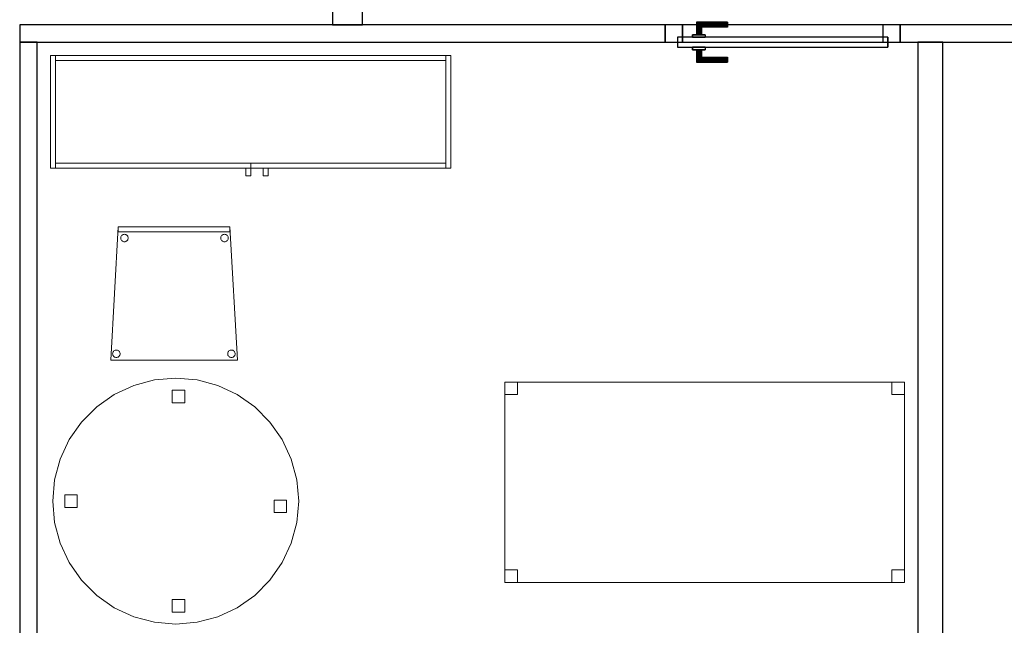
# Model space of a CAD drawing. Header units: metres. Extents: x 391.1 to 427.5, y 12.5 to 28.4.
# Tile 63 of 150: x 405.6 to 409.6, y 15.1 to 17.5. Entities that reach past the tile are written whole.
import ezdxf

# ---------------------------------------------------------------- set-up
doc = ezdxf.new("R2010")
doc.units = ezdxf.units.M
doc.layers.add('01_CARPINTERIA', color=5, linetype='Continuous', lineweight=25, true_color=0x0000ff)
for name, color, linetype, lineweight in [('02_MOBILIARIO', 7, 'Continuous', 18), ('A-DETL-____-MBND', 7, 'Continuous', 18), ('A-GENM-____-OTLN', 7, 'Continuous', 18), ('A-WALL-____-MCUT', 7, 'Continuous', 25), ('A-WALL-____-OTLN', 7, 'Continuous', 25), ('Mobiliario', 7, 'Continuous', 18)]:
    doc.layers.add(name, color=color, linetype=linetype, lineweight=lineweight)

# ---------------------------------------------------------------- blocks, each defined once
blk = doc.blocks.new('Family - Taula D100_PA-152054-03_CLI_AIGUA_P0A')
at = {"layer": 'A-DETL-____-MBND', "color": 253, "true_color": 0xaaaaaa}
for p, q in [((0.2458, 0.9174), (0.3235, 0.9536)), ((0.3235, 0.9536), (0.2458, 0.9174)), ((0.3235, 0.9536), (0.4063, 0.9758)), ((0.4063, 0.9758), (0.3235, 0.9536)), ((0.4063, 0.9758), (0.4916, 0.9832)), ((0.4916, 0.9832), (0.4063, 0.9758)), ((0.4916, 0.9832), (0.577, 0.9758)), ((0.577, 0.9758), (0.4916, 0.9832)), ((0.577, 0.9758), (0.6598, 0.9536)), ((0.6598, 0.9536), (0.577, 0.9758)), ((0.6598, 0.9536), (0.7374, 0.9174)), ((0.7374, 0.9174), (0.6598, 0.9536)), ((0.1756, 0.8682), (0.2458, 0.9174)), ((0.2458, 0.9174), (0.1756, 0.8682)), ((0.4775, 0.8848), (0.4775, 0.9348)), ((0.4775, 0.9348), (0.5275, 0.9348)), ((0.4775, 0.9348), (0.4775, 0.8848)), ((0.5275, 0.9348), (0.4775, 0.9348)), ((0.5275, 0.9348), (0.5275, 0.8848)), ((0.5275, 0.8848), (0.5275, 0.9348)), ((0.7374, 0.9174), (0.8076, 0.8682)), ((0.8076, 0.8682), (0.7374, 0.9174)), ((0.115, 0.8076), (0.1756, 0.8682)), ((0.1756, 0.8682), (0.115, 0.8076)), ((0.5275, 0.8848), (0.4775, 0.8848)), ((0.4775, 0.8848), (0.5275, 0.8848)), ((0.8076, 0.8682), (0.8682, 0.8076)), ((0.8682, 0.8076), (0.8076, 0.8682)), ((0.0659, 0.7374), (0.115, 0.8076)), ((0.115, 0.8076), (0.0659, 0.7374)), ((0.8682, 0.8076), (0.9174, 0.7374)), ((0.9174, 0.7374), (0.8682, 0.8076)), ((0.0296, 0.6598), (0.0659, 0.7374)), ((0.0659, 0.7374), (0.0296, 0.6598)), ((0.9174, 0.7374), (0.9536, 0.6598)), ((0.9536, 0.6598), (0.9174, 0.7374)), ((0.0075, 0.577), (0.0296, 0.6598)), ((0.0296, 0.6598), (0.0075, 0.577)), ((0.9536, 0.6598), (0.9758, 0.577)), ((0.9758, 0.577), (0.9536, 0.6598)), ((0, 0.4916), (0.0075, 0.577)), ((0.0075, 0.577), (0, 0.4916)), ((0.9758, 0.577), (0.9832, 0.4916)), ((0.9832, 0.4916), (0.9758, 0.577)), ((0.048, 0.4666), (0.048, 0.5166)), ((0.048, 0.5166), (0.098, 0.5166)), ((0.048, 0.5166), (0.048, 0.4666)), ((0.098, 0.5166), (0.048, 0.5166)), ((0.098, 0.5166), (0.098, 0.4666)), ((0.098, 0.4666), (0.098, 0.5166)), ((0.0075, 0.4063), (0, 0.4916)), ((0, 0.4916), (0.0075, 0.4063)), ((0.8849, 0.446), (0.8849, 0.496)), ((0.8849, 0.496), (0.9349, 0.496)), ((0.8849, 0.496), (0.8849, 0.446)), ((0.9349, 0.496), (0.8849, 0.496)), ((0.9349, 0.496), (0.9349, 0.446)), ((0.9349, 0.446), (0.9349, 0.496)), ((0.9832, 0.4916), (0.9758, 0.4063)), ((0.9758, 0.4063), (0.9832, 0.4916)), ((0.098, 0.4666), (0.048, 0.4666)), ((0.048, 0.4666), (0.098, 0.4666)), ((0.9349, 0.446), (0.8849, 0.446)), ((0.8849, 0.446), (0.9349, 0.446)), ((0.0296, 0.3235), (0.0075, 0.4063)), ((0.0075, 0.4063), (0.0296, 0.3235)), ((0.9758, 0.4063), (0.9536, 0.3235)), ((0.9536, 0.3235), (0.9758, 0.4063)), ((0.0659, 0.2458), (0.0296, 0.3235)), ((0.0296, 0.3235), (0.0659, 0.2458)), ((0.9536, 0.3235), (0.9174, 0.2458)), ((0.9174, 0.2458), (0.9536, 0.3235)), ((0.115, 0.1756), (0.0659, 0.2458)), ((0.0659, 0.2458), (0.115, 0.1756)), ((0.9174, 0.2458), (0.8682, 0.1756)), ((0.8682, 0.1756), (0.9174, 0.2458)), ((0.1756, 0.115), (0.115, 0.1756)), ((0.115, 0.1756), (0.1756, 0.115)), ((0.8682, 0.1756), (0.8076, 0.115)), ((0.8076, 0.115), (0.8682, 0.1756)), ((0.2458, 0.0659), (0.1756, 0.115)), ((0.1756, 0.115), (0.2458, 0.0659)), ((0.4775, 0.0481), (0.4775, 0.0981)), ((0.4775, 0.0981), (0.5275, 0.0981)), ((0.4775, 0.0981), (0.4775, 0.0481)), ((0.5275, 0.0981), (0.4775, 0.0981)), ((0.5275, 0.0981), (0.5275, 0.0481)), ((0.5275, 0.0481), (0.5275, 0.0981)), ((0.8076, 0.115), (0.7374, 0.0659)), ((0.7374, 0.0659), (0.8076, 0.115)), ((0.3235, 0.0296), (0.2458, 0.0659)), ((0.2458, 0.0659), (0.3235, 0.0296)), ((0.5275, 0.0481), (0.4775, 0.0481)), ((0.4775, 0.0481), (0.5275, 0.0481)), ((0.7374, 0.0659), (0.6598, 0.0296)), ((0.6598, 0.0296), (0.7374, 0.0659)), ((0.4063, 0.0075), (0.3235, 0.0296)), ((0.3235, 0.0296), (0.4063, 0.0075)), ((0.4916, 0), (0.4063, 0.0075)), ((0.4063, 0.0075), (0.4916, 0)), ((0.577, 0.0075), (0.4916, 0)), ((0.4916, 0), (0.577, 0.0075)), ((0.6598, 0.0296), (0.577, 0.0075)), ((0.577, 0.0075), (0.6598, 0.0296))]:
    blk.add_line(p, q, dxfattribs=at)
blk = doc.blocks.new('Family - Evans PA-152206-03_CLI_AIGUA_P0A')
at = {"layer": 'A-WALL-____-MCUT', "color": 253, "true_color": 0xaaaaaa}
for p, q in [((4.209, 0.07), (0, 0.07)), ((0, 0.07), (0, 0)), ((4.209, 0), (4.209, 0.07)), ((0, 0), (4.209, 0))]:
    blk.add_line(p, q, dxfattribs=at)
at = {"layer": 'A-WALL-____-OTLN', "color": 253, "true_color": 0xaaaaaa}
for p, q in [((4.209, 0.07), (0, 0.07)), ((0, 0.07), (0, 0)), ((4.209, 0), (4.209, 0.07)), ((0, 0), (4.209, 0))]:
    blk.add_line(p, q, dxfattribs=at)
at = {"layer": 'A-WALL-____-OTLN', "color": 253, "lineweight": 18, "true_color": 0xaaaaaa}
blk.add_line((0, 0), (4.209, 0), dxfattribs=at)
blk = doc.blocks.new('Family - Evans PA-152218-03_CLI_AIGUA_P0A')
at = {"layer": 'A-WALL-____-MCUT', "color": 253, "true_color": 0xaaaaaa}
for p, q in [((7.2699, 0.07), (1.71, 0.07)), ((7.2699, 0), (7.2699, 0.07)), ((8.2099, 0.07), (8.2099, 0)), ((10.7899, 0.07), (8.2099, 0.07)), ((10.7899, 0), (10.7899, 0.07)), ((1.71, 0), (7.2699, 0)), ((8.2099, 0), (10.7899, 0))]:
    blk.add_line(p, q, dxfattribs=at)
at = {"layer": 'A-WALL-____-OTLN', "color": 253, "true_color": 0xaaaaaa}
for p, q in [((10.7899, 0.07), (0, 0.07)), ((7.2699, 0), (7.2699, 0.07)), ((8.2099, 0.07), (7.2699, 0.07)), ((8.2099, 0), (8.2099, 0.07)), ((10.7899, 0), (10.7899, 0.07)), ((0, 0), (10.7899, 0)), ((7.2699, 0), (8.2099, 0))]:
    blk.add_line(p, q, dxfattribs=at)
at = {"layer": 'A-WALL-____-OTLN', "color": 253, "lineweight": 18, "true_color": 0xaaaaaa}
blk.add_line((-0.0226, 0), (10.7899, 0), dxfattribs=at)
blk = doc.blocks.new('Family - Vano de puerta PA-152222-03_CLI_AIGUA_P0A')
at = {"layer": 'A-GENM-____-OTLN', "color": 253, "true_color": 0xaaaaaa}
for p, q in [((409.1421, 17.5196), (408.2021, 17.5196)), ((408.2021, 17.5196), (408.2021, 17.4496)), ((408.2021, 17.5196), (409.1421, 17.5196)), ((408.2021, 17.4496), (408.2021, 17.5196)), ((409.1421, 17.4496), (409.1421, 17.5196)), ((409.1421, 17.4496), (409.1421, 17.5196)), ((408.2021, 17.4496), (409.1421, 17.4496)), ((409.1421, 17.4496), (408.2021, 17.4496))]:
    blk.add_line(p, q, dxfattribs=at)
blk = doc.blocks.new('Family - Cadira confident_PA-152277-03_CLI_AIGUA_P0A')
at = {"layer": 'A-DETL-____-MBND', "color": 253, "true_color": 0xaaaaaa}
for p, q in [((0, 0), (0.03, 0.5326)), ((0.03, 0.5326), (0, 0)), ((0.03, 0.5126), (0.03, 0.5326)), ((0.03, 0.5326), (0.4765, 0.5326)), ((0.4765, 0.5326), (0.03, 0.5326)), ((0.03, 0.5326), (0.03, 0.5126)), ((0.03, 0.5326), (0.4765, 0.5326)), ((0.4765, 0.5326), (0.03, 0.5326)), ((0.4765, 0.5126), (0.03, 0.5126)), ((0.03, 0.5126), (0.4765, 0.5126)), ((0.4765, 0.5326), (0.4765, 0.5126)), ((0.4765, 0.5126), (0.4765, 0.5326)), ((0.4765, 0.5326), (0.5065, 0)), ((0.5065, 0), (0.4765, 0.5326)), ((0.0397, 0.4874), (0.0399, 0.49)), ((0.0399, 0.49), (0.0397, 0.4874)), ((0.04, 0.4848), (0.0397, 0.4874)), ((0.0397, 0.4874), (0.04, 0.4848)), ((0.0399, 0.49), (0.0406, 0.4926)), ((0.0406, 0.4926), (0.0399, 0.49)), ((0.0406, 0.4823), (0.04, 0.4848)), ((0.04, 0.4848), (0.0406, 0.4823)), ((0.0406, 0.4926), (0.0417, 0.4949)), ((0.0417, 0.4949), (0.0406, 0.4926)), ((0.0417, 0.48), (0.0406, 0.4823)), ((0.0406, 0.4823), (0.0417, 0.48)), ((0.0417, 0.4949), (0.0432, 0.4971)), ((0.0432, 0.4971), (0.0417, 0.4949)), ((0.0432, 0.4779), (0.0417, 0.48)), ((0.0417, 0.48), (0.0432, 0.4779)), ((0.0432, 0.4971), (0.045, 0.4989)), ((0.045, 0.4989), (0.0432, 0.4971)), ((0.0451, 0.476), (0.0432, 0.4779)), ((0.0432, 0.4779), (0.0451, 0.476)), ((0.045, 0.4989), (0.0471, 0.5004)), ((0.0471, 0.5004), (0.045, 0.4989)), ((0.0472, 0.4745), (0.0451, 0.476)), ((0.0451, 0.476), (0.0472, 0.4745)), ((0.0471, 0.5004), (0.0495, 0.5015)), ((0.0495, 0.5015), (0.0471, 0.5004)), ((0.0496, 0.4734), (0.0472, 0.4745)), ((0.0472, 0.4745), (0.0496, 0.4734)), ((0.0495, 0.5015), (0.052, 0.5022)), ((0.052, 0.5022), (0.0495, 0.5015)), ((0.0521, 0.4728), (0.0496, 0.4734)), ((0.0496, 0.4734), (0.0521, 0.4728)), ((0.052, 0.5022), (0.0546, 0.5024)), ((0.0546, 0.5024), (0.052, 0.5022)), ((0.0547, 0.4726), (0.0521, 0.4728)), ((0.0521, 0.4728), (0.0547, 0.4726)), ((0.0546, 0.5024), (0.0572, 0.5022)), ((0.0572, 0.5022), (0.0546, 0.5024)), ((0.0573, 0.4728), (0.0547, 0.4726)), ((0.0547, 0.4726), (0.0573, 0.4728)), ((0.0572, 0.5022), (0.0597, 0.5016)), ((0.0597, 0.5016), (0.0572, 0.5022)), ((0.0598, 0.4735), (0.0573, 0.4728)), ((0.0573, 0.4728), (0.0598, 0.4735)), ((0.0597, 0.5016), (0.0621, 0.5005)), ((0.0621, 0.5005), (0.0597, 0.5016)), ((0.0622, 0.4746), (0.0598, 0.4735)), ((0.0598, 0.4735), (0.0622, 0.4746)), ((0.0621, 0.5005), (0.0642, 0.499)), ((0.0642, 0.499), (0.0621, 0.5005)), ((0.0643, 0.4761), (0.0622, 0.4746)), ((0.0622, 0.4746), (0.0643, 0.4761)), ((0.0642, 0.499), (0.0661, 0.4972)), ((0.0661, 0.4972), (0.0642, 0.499)), ((0.0661, 0.478), (0.0643, 0.4761)), ((0.0643, 0.4761), (0.0661, 0.478)), ((0.0661, 0.4972), (0.0676, 0.495)), ((0.0676, 0.495), (0.0661, 0.4972)), ((0.0676, 0.4801), (0.0661, 0.478)), ((0.0661, 0.478), (0.0676, 0.4801)), ((0.0676, 0.495), (0.0687, 0.4927)), ((0.0687, 0.4927), (0.0676, 0.495)), ((0.0687, 0.4825), (0.0676, 0.4801)), ((0.0676, 0.4801), (0.0687, 0.4825)), ((0.0687, 0.4927), (0.0694, 0.4902)), ((0.0694, 0.4902), (0.0687, 0.4927)), ((0.0694, 0.485), (0.0687, 0.4825)), ((0.0687, 0.4825), (0.0694, 0.485)), ((0.0694, 0.4902), (0.0696, 0.4876)), ((0.0696, 0.4876), (0.0694, 0.4902)), ((0.0696, 0.4876), (0.0694, 0.485)), ((0.0694, 0.485), (0.0696, 0.4876)), ((0.4397, 0.4874), (0.4399, 0.49)), ((0.4399, 0.49), (0.4397, 0.4874)), ((0.44, 0.4848), (0.4397, 0.4874)), ((0.4397, 0.4874), (0.44, 0.4848)), ((0.4399, 0.49), (0.4406, 0.4926)), ((0.4406, 0.4926), (0.4399, 0.49)), ((0.4406, 0.4823), (0.44, 0.4848)), ((0.44, 0.4848), (0.4406, 0.4823)), ((0.4406, 0.4926), (0.4417, 0.4949)), ((0.4417, 0.4949), (0.4406, 0.4926)), ((0.4417, 0.48), (0.4406, 0.4823)), ((0.4406, 0.4823), (0.4417, 0.48)), ((0.4417, 0.4949), (0.4432, 0.4971)), ((0.4432, 0.4971), (0.4417, 0.4949)), ((0.4432, 0.4779), (0.4417, 0.48)), ((0.4417, 0.48), (0.4432, 0.4779)), ((0.4432, 0.4971), (0.445, 0.4989)), ((0.445, 0.4989), (0.4432, 0.4971)), ((0.4451, 0.476), (0.4432, 0.4779)), ((0.4432, 0.4779), (0.4451, 0.476)), ((0.445, 0.4989), (0.4471, 0.5004)), ((0.4471, 0.5004), (0.445, 0.4989)), ((0.4472, 0.4745), (0.4451, 0.476)), ((0.4451, 0.476), (0.4472, 0.4745)), ((0.4471, 0.5004), (0.4495, 0.5015)), ((0.4495, 0.5015), (0.4471, 0.5004)), ((0.4496, 0.4734), (0.4472, 0.4745)), ((0.4472, 0.4745), (0.4496, 0.4734)), ((0.4495, 0.5015), (0.452, 0.5022)), ((0.452, 0.5022), (0.4495, 0.5015)), ((0.4521, 0.4728), (0.4496, 0.4734)), ((0.4496, 0.4734), (0.4521, 0.4728)), ((0.452, 0.5022), (0.4546, 0.5024)), ((0.4546, 0.5024), (0.452, 0.5022)), ((0.4547, 0.4726), (0.4521, 0.4728)), ((0.4521, 0.4728), (0.4547, 0.4726)), ((0.4546, 0.5024), (0.4572, 0.5022)), ((0.4572, 0.5022), (0.4546, 0.5024)), ((0.4573, 0.4728), (0.4547, 0.4726)), ((0.4547, 0.4726), (0.4573, 0.4728)), ((0.4572, 0.5022), (0.4597, 0.5016)), ((0.4597, 0.5016), (0.4572, 0.5022)), ((0.4598, 0.4735), (0.4573, 0.4728)), ((0.4573, 0.4728), (0.4598, 0.4735)), ((0.4597, 0.5016), (0.4621, 0.5005)), ((0.4621, 0.5005), (0.4597, 0.5016)), ((0.4622, 0.4746), (0.4598, 0.4735)), ((0.4598, 0.4735), (0.4622, 0.4746)), ((0.4621, 0.5005), (0.4642, 0.499)), ((0.4642, 0.499), (0.4621, 0.5005)), ((0.4643, 0.4761), (0.4622, 0.4746)), ((0.4622, 0.4746), (0.4643, 0.4761)), ((0.4642, 0.499), (0.4661, 0.4972)), ((0.4661, 0.4972), (0.4642, 0.499)), ((0.4661, 0.478), (0.4643, 0.4761)), ((0.4643, 0.4761), (0.4661, 0.478)), ((0.4661, 0.4972), (0.4676, 0.495)), ((0.4676, 0.495), (0.4661, 0.4972)), ((0.4676, 0.4801), (0.4661, 0.478)), ((0.4661, 0.478), (0.4676, 0.4801)), ((0.4676, 0.495), (0.4687, 0.4927)), ((0.4687, 0.4927), (0.4676, 0.495)), ((0.4687, 0.4825), (0.4676, 0.4801)), ((0.4676, 0.4801), (0.4687, 0.4825)), ((0.4687, 0.4927), (0.4694, 0.4902)), ((0.4694, 0.4902), (0.4687, 0.4927)), ((0.4694, 0.485), (0.4687, 0.4825)), ((0.4687, 0.4825), (0.4694, 0.485)), ((0.4694, 0.4902), (0.4696, 0.4876)), ((0.4696, 0.4876), (0.4694, 0.4902)), ((0.4696, 0.4876), (0.4694, 0.485)), ((0.4694, 0.485), (0.4696, 0.4876)), ((0.0171, 0.0391), (0.0196, 0.0398)), ((0.0196, 0.0398), (0.0171, 0.0391)), ((0.0196, 0.0398), (0.0222, 0.04)), ((0.0222, 0.04), (0.0196, 0.0398)), ((0.0222, 0.04), (0.0248, 0.0398)), ((0.0248, 0.0398), (0.0222, 0.04)), ((0.0248, 0.0398), (0.0273, 0.0392)), ((0.0273, 0.0392), (0.0248, 0.0398)), ((0.4771, 0.0391), (0.4796, 0.0398)), ((0.4796, 0.0398), (0.4771, 0.0391)), ((0.4796, 0.0398), (0.4822, 0.04)), ((0.4822, 0.04), (0.4796, 0.0398)), ((0.4822, 0.04), (0.4848, 0.0398)), ((0.4848, 0.0398), (0.4822, 0.04)), ((0.4848, 0.0398), (0.4873, 0.0392)), ((0.4873, 0.0392), (0.4848, 0.0398)), ((0.5065, 0), (0, 0)), ((0, 0), (0.5065, 0)), ((0.0074, 0.025), (0.0076, 0.0276)), ((0.0076, 0.0276), (0.0074, 0.025)), ((0.0076, 0.0224), (0.0074, 0.025)), ((0.0074, 0.025), (0.0076, 0.0224)), ((0.0076, 0.0276), (0.0082, 0.0301)), ((0.0082, 0.0301), (0.0076, 0.0276)), ((0.0083, 0.0199), (0.0076, 0.0224)), ((0.0076, 0.0224), (0.0083, 0.0199)), ((0.0082, 0.0301), (0.0093, 0.0325)), ((0.0093, 0.0325), (0.0082, 0.0301)), ((0.0094, 0.0176), (0.0083, 0.0199)), ((0.0083, 0.0199), (0.0094, 0.0176)), ((0.0093, 0.0325), (0.0108, 0.0346)), ((0.0108, 0.0346), (0.0093, 0.0325)), ((0.0109, 0.0154), (0.0094, 0.0176)), ((0.0094, 0.0176), (0.0109, 0.0154)), ((0.0108, 0.0346), (0.0126, 0.0365)), ((0.0126, 0.0365), (0.0108, 0.0346)), ((0.0127, 0.0136), (0.0109, 0.0154)), ((0.0109, 0.0154), (0.0127, 0.0136)), ((0.0126, 0.0365), (0.0148, 0.038)), ((0.0148, 0.038), (0.0126, 0.0365)), ((0.0149, 0.0121), (0.0127, 0.0136)), ((0.0127, 0.0136), (0.0149, 0.0121)), ((0.0148, 0.038), (0.0171, 0.0391)), ((0.0171, 0.0391), (0.0148, 0.038)), ((0.0172, 0.011), (0.0149, 0.0121)), ((0.0149, 0.0121), (0.0172, 0.011)), ((0.0198, 0.0104), (0.0172, 0.011)), ((0.0172, 0.011), (0.0198, 0.0104)), ((0.0224, 0.0102), (0.0198, 0.0104)), ((0.0198, 0.0104), (0.0224, 0.0102)), ((0.0249, 0.0104), (0.0224, 0.0102)), ((0.0224, 0.0102), (0.0249, 0.0104)), ((0.0275, 0.0111), (0.0249, 0.0104)), ((0.0249, 0.0104), (0.0275, 0.0111)), ((0.0273, 0.0392), (0.0297, 0.0381)), ((0.0297, 0.0381), (0.0273, 0.0392)), ((0.0298, 0.0122), (0.0275, 0.0111)), ((0.0275, 0.0111), (0.0298, 0.0122)), ((0.0297, 0.0381), (0.0318, 0.0366)), ((0.0318, 0.0366), (0.0297, 0.0381)), ((0.0319, 0.0137), (0.0298, 0.0122)), ((0.0298, 0.0122), (0.0319, 0.0137)), ((0.0318, 0.0366), (0.0337, 0.0347)), ((0.0337, 0.0347), (0.0318, 0.0366)), ((0.0338, 0.0155), (0.0319, 0.0137)), ((0.0319, 0.0137), (0.0338, 0.0155)), ((0.0337, 0.0347), (0.0352, 0.0326)), ((0.0352, 0.0326), (0.0337, 0.0347)), ((0.0353, 0.0177), (0.0338, 0.0155)), ((0.0338, 0.0155), (0.0353, 0.0177)), ((0.0352, 0.0326), (0.0363, 0.0303)), ((0.0363, 0.0303), (0.0352, 0.0326)), ((0.0363, 0.02), (0.0353, 0.0177)), ((0.0353, 0.0177), (0.0363, 0.02)), ((0.0363, 0.0303), (0.037, 0.0278)), ((0.037, 0.0278), (0.0363, 0.0303)), ((0.037, 0.0226), (0.0363, 0.02)), ((0.0363, 0.02), (0.037, 0.0226)), ((0.037, 0.0278), (0.0372, 0.0252)), ((0.0372, 0.0252), (0.037, 0.0278)), ((0.0372, 0.0252), (0.037, 0.0226)), ((0.037, 0.0226), (0.0372, 0.0252)), ((0.4674, 0.025), (0.4676, 0.0276)), ((0.4676, 0.0276), (0.4674, 0.025)), ((0.4676, 0.0224), (0.4674, 0.025)), ((0.4674, 0.025), (0.4676, 0.0224)), ((0.4676, 0.0276), (0.4682, 0.0301)), ((0.4682, 0.0301), (0.4676, 0.0276)), ((0.4683, 0.0199), (0.4676, 0.0224)), ((0.4676, 0.0224), (0.4683, 0.0199)), ((0.4682, 0.0301), (0.4693, 0.0325)), ((0.4693, 0.0325), (0.4682, 0.0301)), ((0.4694, 0.0176), (0.4683, 0.0199)), ((0.4683, 0.0199), (0.4694, 0.0176)), ((0.4693, 0.0325), (0.4708, 0.0346)), ((0.4708, 0.0346), (0.4693, 0.0325)), ((0.4709, 0.0154), (0.4694, 0.0176)), ((0.4694, 0.0176), (0.4709, 0.0154)), ((0.4708, 0.0346), (0.4726, 0.0365)), ((0.4726, 0.0365), (0.4708, 0.0346)), ((0.4727, 0.0136), (0.4709, 0.0154)), ((0.4709, 0.0154), (0.4727, 0.0136)), ((0.4726, 0.0365), (0.4748, 0.038)), ((0.4748, 0.038), (0.4726, 0.0365)), ((0.4749, 0.0121), (0.4727, 0.0136)), ((0.4727, 0.0136), (0.4749, 0.0121)), ((0.4748, 0.038), (0.4771, 0.0391)), ((0.4771, 0.0391), (0.4748, 0.038)), ((0.4772, 0.011), (0.4749, 0.0121)), ((0.4749, 0.0121), (0.4772, 0.011)), ((0.4798, 0.0104), (0.4772, 0.011)), ((0.4772, 0.011), (0.4798, 0.0104)), ((0.4824, 0.0102), (0.4798, 0.0104)), ((0.4798, 0.0104), (0.4824, 0.0102)), ((0.4849, 0.0104), (0.4824, 0.0102)), ((0.4824, 0.0102), (0.4849, 0.0104)), ((0.4875, 0.0111), (0.4849, 0.0104)), ((0.4849, 0.0104), (0.4875, 0.0111)), ((0.4873, 0.0392), (0.4897, 0.0381)), ((0.4897, 0.0381), (0.4873, 0.0392)), ((0.4898, 0.0122), (0.4875, 0.0111)), ((0.4875, 0.0111), (0.4898, 0.0122)), ((0.4897, 0.0381), (0.4918, 0.0366)), ((0.4918, 0.0366), (0.4897, 0.0381)), ((0.4919, 0.0137), (0.4898, 0.0122)), ((0.4898, 0.0122), (0.4919, 0.0137)), ((0.4918, 0.0366), (0.4937, 0.0347)), ((0.4937, 0.0347), (0.4918, 0.0366)), ((0.4938, 0.0155), (0.4919, 0.0137)), ((0.4919, 0.0137), (0.4938, 0.0155)), ((0.4937, 0.0347), (0.4952, 0.0326)), ((0.4952, 0.0326), (0.4937, 0.0347)), ((0.4953, 0.0177), (0.4938, 0.0155)), ((0.4938, 0.0155), (0.4953, 0.0177)), ((0.4952, 0.0326), (0.4963, 0.0303)), ((0.4963, 0.0303), (0.4952, 0.0326)), ((0.4963, 0.02), (0.4953, 0.0177)), ((0.4953, 0.0177), (0.4963, 0.02)), ((0.4963, 0.0303), (0.497, 0.0278)), ((0.497, 0.0278), (0.4963, 0.0303)), ((0.497, 0.0226), (0.4963, 0.02)), ((0.4963, 0.02), (0.497, 0.0226)), ((0.497, 0.0278), (0.4972, 0.0252)), ((0.4972, 0.0252), (0.497, 0.0278)), ((0.4972, 0.0252), (0.497, 0.0226)), ((0.497, 0.0226), (0.4972, 0.0252))]:
    blk.add_line(p, q, dxfattribs=at)
blk = doc.blocks.new('Family - Evans PA-152290-03_CLI_AIGUA_P0A')
at = {"layer": 'A-WALL-____-MCUT', "color": 253, "true_color": 0xaaaaaa}
for p, q in [((0.8049, 0.12), (0, 0.12)), ((0, 0.12), (0, 0)), ((0, 0), (0.8049, 0))]:
    blk.add_line(p, q, dxfattribs=at)
at = {"layer": 'A-WALL-____-OTLN', "color": 253, "true_color": 0xaaaaaa}
for p, q in [((5.7985, 0.12), (0, 0.12)), ((0, 0.12), (0, 0)), ((0, 0), (5.7528, 0))]:
    blk.add_line(p, q, dxfattribs=at)
at = {"layer": 'A-WALL-____-OTLN', "color": 253, "lineweight": 18, "true_color": 0xaaaaaa}
blk.add_line((0, 0), (5.7528, 0), dxfattribs=at)
blk = doc.blocks.new('Family - Evans PA-152323-03_CLI_AIGUA_P0A')
at = {"layer": 'A-WALL-____-MCUT', "color": 253, "true_color": 0xaaaaaa}
for p, q in [((4.209, 0.1), (0, 0.1)), ((0, 0.1), (0, 0)), ((4.209, 0), (4.209, 0.1)), ((0, 0), (4.209, 0))]:
    blk.add_line(p, q, dxfattribs=at)
at = {"layer": 'A-WALL-____-OTLN', "color": 253, "true_color": 0xaaaaaa}
for p, q in [((4.209, 0.1), (0, 0.1)), ((0, 0.1), (0, 0)), ((4.209, 0), (4.209, 0.1)), ((0, 0), (4.209, 0))]:
    blk.add_line(p, q, dxfattribs=at)
at = {"layer": 'A-WALL-____-OTLN', "color": 253, "lineweight": 18, "true_color": 0xaaaaaa}
blk.add_line((0, 0), (4.209, 0), dxfattribs=at)
blk = doc.blocks.new('Family - Armai 160x45_PA-152388-03_CLI_AIGUA_P0A')
at = {"layer": '02_MOBILIARIO', "color": 253, "true_color": 0xaaaaaa}
for p, q in [((0, 0.03), (0, 0.48)), ((0, 0.48), (0, 0.03)), ((0, 0.48), (1.6, 0.48)), ((1.6, 0.48), (0, 0.48)), ((0, 0.03), (0, 0.48)), ((0, 0.48), (0.02, 0.48)), ((0.02, 0.48), (0.02, 0.46)), ((0.02, 0.48), (1.58, 0.48)), ((0.02, 0.48), (0.02, 0.03)), ((1.58, 0.03), (1.58, 0.48)), ((1.58, 0.48), (1.6, 0.48)), ((1.58, 0.48), (1.58, 0.46)), ((1.6, 0.48), (1.6, 0.03)), ((1.6, 0.48), (1.6, 0.03)), ((1.6, 0.03), (1.6, 0.48)), ((1.58, 0.46), (0.02, 0.46)), ((0.02, 0.05), (0.02, 0.03)), ((0.02, 0.05), (0.8, 0.05)), ((0.8, 0.05), (0.8, 0.03)), ((0.8, 0.05), (1.58, 0.05)), ((0.8, 0.05), (0.8, 0.03)), ((1.58, 0.05), (1.58, 0.03)), ((1.6, 0.03), (0, 0.03)), ((0, 0.03), (1.6, 0.03)), ((0, 0.03), (0.02, 0.03)), ((0.8, 0.03), (0.02, 0.03)), ((0.78, 0), (0.78, 0.03)), ((0.78, 0.03), (0.78, 0)), ((0.78, 0.03), (0.8, 0.03)), ((0.8, 0.03), (0.78, 0.03)), ((0.8, 0.03), (0.8, 0)), ((0.8, 0.03), (0.8, 0)), ((1.58, 0.03), (0.8, 0.03)), ((0.85, 0), (0.85, 0.03)), ((0.85, 0.03), (0.85, 0)), ((0.85, 0.03), (0.87, 0.03)), ((0.87, 0.03), (0.85, 0.03)), ((0.87, 0.03), (0.87, 0)), ((0.87, 0.03), (0.87, 0)), ((1.58, 0.03), (1.6, 0.03)), ((0.8, 0), (0.78, 0)), ((0.78, 0), (0.8, 0)), ((0.87, 0), (0.85, 0)), ((0.85, 0), (0.87, 0))]:
    blk.add_line(p, q, dxfattribs=at)
at = {"layer": 'Mobiliario', "color": 253, "true_color": 0xaaaaaa}
for p, q in [((0.02, 0.48), (0, 0.48)), ((0, 0.48), (0, 0.03)), ((0.02, 0.48), (0.02, 0.46)), ((1.58, 0.48), (0.02, 0.48)), ((0.02, 0.03), (0.02, 0.48)), ((1.6, 0.48), (1.58, 0.48)), ((1.58, 0.48), (1.58, 0.03)), ((1.58, 0.46), (1.58, 0.48)), ((1.6, 0.03), (1.6, 0.48)), ((0.02, 0.46), (1.58, 0.46)), ((0.02, 0.05), (0.02, 0.03)), ((0.8, 0.05), (0.02, 0.05)), ((0.8, 0.05), (0.8, 0.03)), ((1.58, 0.05), (0.8, 0.05)), ((0.8, 0.03), (0.8, 0.05)), ((1.58, 0.03), (1.58, 0.05)), ((0, 0.03), (0.02, 0.03)), ((0.02, 0.03), (0.8, 0.03)), ((0.8, 0.03), (1.58, 0.03)), ((1.58, 0.03), (1.6, 0.03))]:
    blk.add_line(p, q, dxfattribs=at)
blk = doc.blocks.new('Family - Taula 160X80_PA-152467-03_CLI_AIGUA_P0A')
at = {"layer": 'A-DETL-____-MBND', "color": 253, "true_color": 0xaaaaaa}
for p, q in [((0, 0.7501), (0, 0.8001)), ((0, 0.8001), (0.05, 0.8001)), ((0.05, 0.8001), (0, 0.8001)), ((0, 0.8001), (0, 0.7501)), ((0, 0), (0, 0.8001)), ((0, 0.8001), (1.5969, 0.8001)), ((1.5969, 0.8001), (0, 0.8001)), ((0, 0.8001), (0, 0)), ((0.05, 0.8001), (0.05, 0.7501)), ((0.05, 0.7501), (0.05, 0.8001)), ((1.5469, 0.7501), (1.5469, 0.8001)), ((1.5469, 0.8001), (1.5969, 0.8001)), ((1.5969, 0.8001), (1.5469, 0.8001)), ((1.5469, 0.8001), (1.5469, 0.7501)), ((1.5969, 0.8001), (1.5969, 0.7501)), ((1.5969, 0.7501), (1.5969, 0.8001)), ((1.5969, 0.8001), (1.5969, 0)), ((1.5969, 0), (1.5969, 0.8001)), ((0.05, 0.7501), (0, 0.7501)), ((0, 0.7501), (0.05, 0.7501)), ((1.5969, 0.7501), (1.5469, 0.7501)), ((1.5469, 0.7501), (1.5969, 0.7501)), ((0, 0), (0, 0.05)), ((0, 0.05), (0.05, 0.05)), ((0.05, 0.05), (0, 0.05)), ((0, 0.05), (0, 0)), ((0.05, 0.05), (0.05, 0)), ((0.05, 0), (0.05, 0.05)), ((1.5469, 0), (1.5469, 0.05)), ((1.5469, 0.05), (1.5969, 0.05)), ((1.5969, 0.05), (1.5469, 0.05)), ((1.5469, 0.05), (1.5469, 0)), ((1.5969, 0.05), (1.5969, 0)), ((1.5969, 0), (1.5969, 0.05)), ((1.5969, 0), (0, 0)), ((0, 0), (1.5969, 0)), ((0.05, 0), (0, 0)), ((0, 0), (0.05, 0)), ((1.5969, 0), (1.5469, 0)), ((1.5469, 0), (1.5969, 0))]:
    blk.add_line(p, q, dxfattribs=at)
blk = doc.blocks.new('Family - LONDR55-XX_ZZ-ARQ-CAA-M3D-Londres55-152563-03_CLI_AIGUA_P0A')
at = {"layer": '01_CARPINTERIA', "color": 161, "true_color": 0xaaaaff}
for p, q in [((0.69, 0.1487), (0.69, 0.15)), ((0.69, 0.15), (0.69, 0.1487)), ((0.815, 0.15), (0.69, 0.15)), ((0.69, 0.145), (0.69, 0.1487)), ((0.69, 0.1487), (0.69, 0.145)), ((0.8137, 0.1487), (0.69, 0.1487)), ((0.8137, 0.1487), (0.69, 0.1487)), ((0.69, 0.14), (0.69, 0.145)), ((0.69, 0.145), (0.69, 0.14)), ((0.81, 0.145), (0.69, 0.145)), ((0.81, 0.145), (0.69, 0.145)), ((0.69, 0.135), (0.69, 0.14)), ((0.69, 0.14), (0.69, 0.135)), ((0.69, 0.14), (0.805, 0.14)), ((0.805, 0.14), (0.69, 0.14)), ((0.69, 0.135), (0.69, 0.1313)), ((0.69, 0.1313), (0.69, 0.135)), ((0.8, 0.135), (0.69, 0.135)), ((0.8, 0.135), (0.69, 0.135)), ((0.69, 0.1313), (0.69, 0.13)), ((0.69, 0.13), (0.69, 0.1313)), ((0.7963, 0.1313), (0.69, 0.1313)), ((0.7963, 0.1313), (0.69, 0.1313)), ((0.795, 0.13), (0.69, 0.13)), ((0.795, 0.13), (0.7963, 0.1313)), ((0.7963, 0.1313), (0.795, 0.13)), ((0.795, 0.1), (0.795, 0.13)), ((0.7963, 0.1313), (0.8, 0.135)), ((0.8, 0.135), (0.7963, 0.1313)), ((0.7963, 0.1), (0.7963, 0.1313)), ((0.7963, 0.1), (0.7963, 0.1313)), ((0.8, 0.135), (0.805, 0.14)), ((0.805, 0.14), (0.8, 0.135)), ((0.8, 0.1), (0.8, 0.135)), ((0.8, 0.1), (0.8, 0.135)), ((0.81, 0.145), (0.805, 0.14)), ((0.805, 0.14), (0.81, 0.145)), ((0.805, 0.14), (0.805, 0.1)), ((0.805, 0.1), (0.805, 0.14)), ((0.8137, 0.1487), (0.81, 0.145)), ((0.81, 0.145), (0.8137, 0.1487)), ((0.81, 0.1), (0.81, 0.145)), ((0.81, 0.1), (0.81, 0.145)), ((0.815, 0.15), (0.8137, 0.1487)), ((0.8137, 0.1487), (0.815, 0.15)), ((0.8137, 0.1), (0.8137, 0.1487)), ((0.8137, 0.1), (0.8137, 0.1487)), ((0.815, 0.1), (0.815, 0.15)), ((0.89, 0.09), (0.05, 0.09)), ((0.05, 0.09), (0.05, 0.05)), ((0.89, 0.09), (0.05, 0.09)), ((0.05, 0.05), (0.05, 0.09)), ((0.83, 0.1), (0.78, 0.1)), ((0.78, 0.1), (0.83, 0.1)), ((0.78, 0.09), (0.78, 0.1)), ((0.78, 0.09), (0.78, 0.1)), ((0.83, 0.09), (0.78, 0.09)), ((0.78, 0.09), (0.83, 0.09)), ((0.7963, 0.1), (0.795, 0.1)), ((0.795, 0.1), (0.7963, 0.1)), ((0.8, 0.1), (0.7963, 0.1)), ((0.7963, 0.1), (0.8, 0.1)), ((0.805, 0.1), (0.8, 0.1)), ((0.8, 0.1), (0.805, 0.1)), ((0.81, 0.1), (0.805, 0.1)), ((0.805, 0.1), (0.81, 0.1)), ((0.81, 0.1), (0.8137, 0.1)), ((0.8137, 0.1), (0.81, 0.1)), ((0.8137, 0.1), (0.815, 0.1)), ((0.815, 0.1), (0.8137, 0.1)), ((0.83, 0.09), (0.83, 0.1)), ((0.83, 0.1), (0.83, 0.09)), ((0.89, 0.05), (0.89, 0.09)), ((0.89, 0.05), (0.89, 0.09)), ((0.07, 0.07), (0, 0.07)), ((0, 0.07), (0, 0)), ((0.07, 0.07), (0, 0.07)), ((0, 0), (0, 0.07)), ((0.05, 0.05), (0.89, 0.05)), ((0.05, 0.05), (0.89, 0.05)), ((0.07, 0), (0.07, 0.07)), ((0.07, 0), (0.07, 0.07)), ((0.78, 0.05), (0.83, 0.05)), ((0.83, 0.05), (0.78, 0.05)), ((0.78, 0.04), (0.78, 0.05)), ((0.78, 0.04), (0.78, 0.05)), ((0.78, 0.04), (0.83, 0.04)), ((0.83, 0.04), (0.78, 0.04)), ((0.7963, 0.04), (0.795, 0.04)), ((0.795, 0.04), (0.7963, 0.04)), ((0.795, 0.01), (0.795, 0.04)), ((0.8, 0.04), (0.7963, 0.04)), ((0.7963, 0.04), (0.8, 0.04)), ((0.7963, 0.0087), (0.7963, 0.04)), ((0.7963, 0.0087), (0.7963, 0.04)), ((0.8, 0.04), (0.805, 0.04)), ((0.805, 0.04), (0.8, 0.04)), ((0.8, 0.005), (0.8, 0.04)), ((0.8, 0.005), (0.8, 0.04)), ((0.805, 0.04), (0.81, 0.04)), ((0.81, 0.04), (0.805, 0.04)), ((0.805, 0.04), (0.805, 0)), ((0.805, 0), (0.805, 0.04)), ((0.81, 0.04), (0.8137, 0.04)), ((0.8137, 0.04), (0.81, 0.04)), ((0.81, -0.005), (0.81, 0.04)), ((0.81, -0.005), (0.81, 0.04)), ((0.8137, 0.04), (0.815, 0.04)), ((0.815, 0.04), (0.8137, 0.04)), ((0.8137, -0.0087), (0.8137, 0.04)), ((0.8137, -0.0087), (0.8137, 0.04)), ((0.815, -0.01), (0.815, 0.04)), ((0.83, 0.04), (0.83, 0.05)), ((0.83, 0.05), (0.83, 0.04)), ((0.94, 0.07), (0.87, 0.07)), ((0.87, 0.07), (0.87, 0)), ((0.94, 0.07), (0.87, 0.07)), ((0.87, 0), (0.87, 0.07)), ((0.94, 0), (0.94, 0.07)), ((0.94, 0), (0.94, 0.07)), ((0, 0), (0.07, 0)), ((0, 0), (0.07, 0)), ((0.69, 0.0087), (0.69, 0.01)), ((0.69, 0.01), (0.69, 0.0087)), ((0.69, 0.01), (0.795, 0.01)), ((0.69, 0.005), (0.69, 0.0087)), ((0.69, 0.0087), (0.69, 0.005)), ((0.69, 0.0087), (0.7963, 0.0087)), ((0.69, 0.0087), (0.7963, 0.0087)), ((0.69, 0), (0.69, 0.005)), ((0.69, 0.005), (0.69, 0)), ((0.69, 0.005), (0.8, 0.005)), ((0.69, 0.005), (0.8, 0.005)), ((0.69, -0.005), (0.69, 0)), ((0.69, 0), (0.69, -0.005)), ((0.805, 0), (0.69, 0)), ((0.69, 0), (0.805, 0)), ((0.7963, 0.0087), (0.795, 0.01)), ((0.795, 0.01), (0.7963, 0.0087)), ((0.8, 0.005), (0.7963, 0.0087)), ((0.7963, 0.0087), (0.8, 0.005)), ((0.805, 0), (0.8, 0.005)), ((0.8, 0.005), (0.805, 0)), ((0.805, 0), (0.81, -0.005)), ((0.87, 0), (0.94, 0)), ((0.87, 0), (0.94, 0)), ((0.69, -0.005), (0.69, -0.0087)), ((0.69, -0.0087), (0.69, -0.005)), ((0.69, -0.005), (0.81, -0.005)), ((0.69, -0.005), (0.81, -0.005)), ((0.69, -0.0087), (0.69, -0.01)), ((0.69, -0.01), (0.69, -0.0087)), ((0.69, -0.0087), (0.8137, -0.0087)), ((0.69, -0.0087), (0.8137, -0.0087)), ((0.69, -0.01), (0.815, -0.01)), ((0.81, -0.005), (0.805, 0)), ((0.81, -0.005), (0.8137, -0.0087)), ((0.8137, -0.0087), (0.81, -0.005)), ((0.8137, -0.0087), (0.815, -0.01)), ((0.815, -0.01), (0.8137, -0.0087))]:
    blk.add_line(p, q, dxfattribs=at)
blk = doc.blocks.new('Family - Porta PA-152564-03_CLI_AIGUA_P0A')
blk.add_blockref('Family - LONDR55-XX_ZZ-ARQ-CAA-M3D-Londres55-152563-03_CLI_AIGUA_P0A', (0, 0))
blk = doc.blocks.new('LONDR55-XX_ZZ-ARQ-CAA-M3D-Londres55_ifc-1-03_CLI_AIGUA_P0A')
at = {"layer": '01_CARPINTERIA', "color": 253, "lineweight": 18, "true_color": 0xaaaaaa, "rotation": 180}
blk.add_blockref('Family - Porta PA-152564-03_CLI_AIGUA_P0A', (409.1421, 17.5196), dxfattribs=at)
at = {"layer": '02_MOBILIARIO', "color": 253, "lineweight": 18, "true_color": 0xaaaaaa}
for name, p in [('Family - Armai 160x45_PA-152388-03_CLI_AIGUA_P0A', (405.7459, 16.9163)), ('Family - Cadira confident_PA-152277-03_CLI_AIGUA_P0A', (405.9862, 16.1801)), ('Family - Taula D100_PA-152054-03_CLI_AIGUA_P0A', (405.7543, 15.1251)), ('Family - Taula 160X80_PA-152467-03_CLI_AIGUA_P0A', (407.5616, 15.2921))]:
    blk.add_blockref(name, p, dxfattribs=at)
at = {"layer": 'A-GENM-____-OTLN', "color": 253, "lineweight": 18, "true_color": 0xaaaaaa}
blk.add_blockref('Family - Vano de puerta PA-152222-03_CLI_AIGUA_P0A', (0, 0), dxfattribs=at)
at = {"layer": 'A-WALL-____-OTLN', "color": 253, "lineweight": 18, "true_color": 0xaaaaaa}
for name, p, rotation in [('Family - Evans PA-152290-03_CLI_AIGUA_P0A', (406.9919, 17.5196), 90), ('Family - Evans PA-152218-03_CLI_AIGUA_P0A', (416.412, 17.5196), 180), ('Family - Evans PA-152206-03_CLI_AIGUA_P0A', (405.6221, 17.4496), 270), ('Family - Evans PA-152323-03_CLI_AIGUA_P0A', (409.3121, 13.2406), 90)]:
    blk.add_blockref(name, p, dxfattribs=dict(at, rotation=rotation))

msp = doc.modelspace()

# ---------------------------------------------------------------- block references
at = {"lineweight": 5}
msp.add_blockref('LONDR55-XX_ZZ-ARQ-CAA-M3D-Londres55_ifc-1-03_CLI_AIGUA_P0A', (0, 0), dxfattribs=at)

doc.saveas('drawing.dxf')
